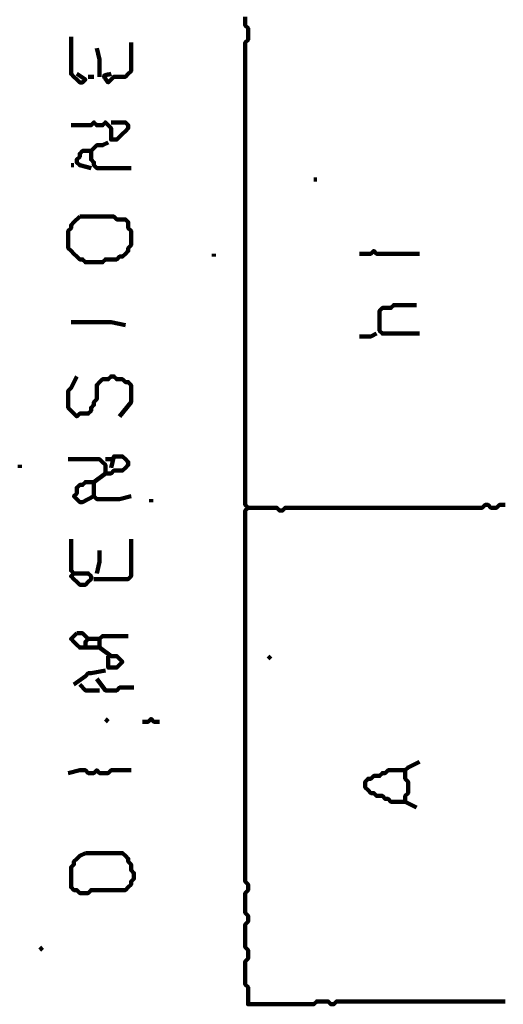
# Model space of a CAD drawing. Header units: metres. Extents: x 3221 to 4131, y 3282 to 4239.
# Tile 62 of 84: x 3329.21 to 3330.77, y 4223.91 to 4227.09. Entities that reach past the tile are written whole.
import ezdxf

# ---------------------------------------------------------------- set-up
doc = ezdxf.new("R2010")
doc.units = ezdxf.units.M
doc.layers.add('P', color=250, linetype='Continuous', lineweight=100)

msp = doc.modelspace()

# ---------------------------------------------------------------- linework, layer by layer
at = {"layer": 'P', "color": 0, "linetype": 'Continuous'}
for points in [[(3329.9385, 4227.0999), (3329.9385, 4227.0906), (3329.9385, 4227.0814), (3329.9385, 4227.0722), (3329.9477, 4227.063), (3329.9477, 4227.0537), (3329.9477, 4227.0445), (3329.9477, 4227.0353), (3329.9477, 4227.026), (3329.9385, 4227.0168), (3329.9385, 4227.0076), (3329.9385, 4226.9983), (3329.9385, 4226.9891), (3329.9385, 4226.9799), (3329.9385, 4226.9706), (3329.9385, 4226.9614), (3329.9385, 4226.9522), (3329.9385, 4226.943), (3329.9385, 4226.9337), (3329.9385, 4226.9245), (3329.9385, 4226.9153), (3329.9385, 4226.906), (3329.9385, 4226.8968), (3329.9385, 4226.8876), (3329.9385, 4226.8783), (3329.9385, 4226.8691), (3329.9385, 4226.8599), (3329.9385, 4226.8506), (3329.9385, 4226.8414), (3329.9385, 4226.8322), (3329.9385, 4226.823), (3329.9385, 4226.8137), (3329.9385, 4226.8045), (3329.9385, 4226.7953), (3329.9385, 4226.786), (3329.9385, 4226.7768), (3329.9385, 4226.7676), (3329.9385, 4226.7583), (3329.9385, 4226.7491), (3329.9385, 4226.7399), (3329.9385, 4226.7306), (3329.9385, 4226.7214), (3329.9385, 4226.7122), (3329.9385, 4226.703), (3329.9385, 4226.6937), (3329.9385, 4226.6845), (3329.9385, 4226.6753), (3329.9385, 4226.666), (3329.9385, 4226.6568), (3329.9385, 4226.6476), (3329.9385, 4226.6383), (3329.9385, 4226.6291), (3329.9385, 4226.6199), (3329.9385, 4226.6106), (3329.9385, 4226.6014), (3329.9385, 4226.5922), (3329.9385, 4226.583), (3329.9385, 4226.5737), (3329.9385, 4226.5645), (3329.9385, 4226.5553), (3329.9385, 4226.546), (3329.9385, 4226.5368), (3329.9385, 4226.5276), (3329.9385, 4226.5183), (3329.9385, 4226.5091), (3329.9385, 4226.4999), (3329.9385, 4226.4906), (3329.9385, 4226.4814), (3329.9385, 4226.4722), (3329.9385, 4226.463), (3329.9385, 4226.4537), (3329.9385, 4226.4445), (3329.9385, 4226.4353), (3329.9385, 4226.426), (3329.9385, 4226.4168), (3329.9385, 4226.4076), (3329.9385, 4226.3983), (3329.9385, 4226.3891), (3329.9385, 4226.3799), (3329.9385, 4226.3706), (3329.9385, 4226.3614), (3329.9385, 4226.3522), (3329.9385, 4226.343), (3329.9385, 4226.3337), (3329.9385, 4226.3245), (3329.9385, 4226.3153), (3329.9385, 4226.306), (3329.9385, 4226.2968), (3329.9385, 4226.2876), (3329.9385, 4226.2783), (3329.9385, 4226.2691), (3329.9385, 4226.2599), (3329.9385, 4226.2506), (3329.9385, 4226.2414), (3329.9385, 4226.2322), (3329.9385, 4226.223), (3329.9385, 4226.2137), (3329.9385, 4226.2045), (3329.9385, 4226.1953), (3329.9385, 4226.186), (3329.9385, 4226.1768), (3329.9385, 4226.1676), (3329.9385, 4226.1583), (3329.9385, 4226.1491), (3329.9385, 4226.1399), (3329.9385, 4226.1306), (3329.9385, 4226.1214), (3329.9385, 4226.1122), (3329.9385, 4226.103), (3329.9385, 4226.0937), (3329.9385, 4226.0845), (3329.9385, 4226.0753), (3329.9385, 4226.066), (3329.9385, 4226.0568), (3329.9385, 4226.0476), (3329.9385, 4226.0383), (3329.9385, 4226.0291), (3329.9385, 4226.0199), (3329.9385, 4226.0106), (3329.9385, 4226.0014), (3329.9385, 4225.9922), (3329.9385, 4225.983), (3329.9385, 4225.9737), (3329.9385, 4225.9645), (3329.9385, 4225.9553), (3329.9385, 4225.946), (3329.9385, 4225.9368), (3329.9385, 4225.9276), (3329.9385, 4225.9183), (3329.9385, 4225.9091), (3329.9385, 4225.8999), (3329.9385, 4225.8906), (3329.9385, 4225.8814), (3329.9385, 4225.8722), (3329.9385, 4225.863), (3329.9385, 4225.8537), (3329.9385, 4225.8445), (3329.9385, 4225.8353), (3329.9385, 4225.826), (3329.9385, 4225.8168), (3329.9385, 4225.8076), (3329.9385, 4225.7983), (3329.9385, 4225.7891), (3329.9385, 4225.7799), (3329.9385, 4225.7706), (3329.9385, 4225.7614), (3329.9385, 4225.7522), (3329.9385, 4225.743), (3329.9385, 4225.7337), (3329.9385, 4225.7245), (3329.9385, 4225.7153), (3329.9385, 4225.706), (3329.9385, 4225.6968), (3329.9385, 4225.6876), (3329.9385, 4225.6783), (3329.9385, 4225.6691), (3329.9385, 4225.6599), (3329.9385, 4225.6506), (3329.9385, 4225.6414), (3329.9385, 4225.6322), (3329.9385, 4225.623), (3329.9385, 4225.6137), (3329.9385, 4225.6045), (3329.9385, 4225.5953), (3329.9385, 4225.586), (3329.9385, 4225.5768), (3329.9385, 4225.5676), (3329.9385, 4225.5583), (3329.9385, 4225.5491), (3329.9385, 4225.5399), (3329.9385, 4225.5306), (3329.9385, 4225.5214), (3329.9477, 4225.5122), (3329.9385, 4225.503), (3329.9385, 4225.4937), (3329.9385, 4225.4845), (3329.9385, 4225.4753), (3329.9385, 4225.466), (3329.9385, 4225.4568), (3329.9385, 4225.4476), (3329.9385, 4225.4383), (3329.9385, 4225.4291), (3329.9385, 4225.4199), (3329.9385, 4225.4106), (3329.9385, 4225.4014), (3329.9385, 4225.3922), (3329.9385, 4225.383), (3329.9385, 4225.3737), (3329.9385, 4225.3645), (3329.9385, 4225.3553), (3329.9385, 4225.346), (3329.9385, 4225.3368), (3329.9385, 4225.3276), (3329.9385, 4225.3183), (3329.9385, 4225.3091), (3329.9385, 4225.2999), (3329.9385, 4225.2906), (3329.9385, 4225.2814), (3329.9385, 4225.2722), (3329.9385, 4225.263), (3329.9385, 4225.2537), (3329.9385, 4225.2445), (3329.9385, 4225.2353), (3329.9385, 4225.226), (3329.9385, 4225.2168), (3329.9385, 4225.2076), (3329.9385, 4225.1983), (3329.9385, 4225.1891), (3329.9385, 4225.1799), (3329.9385, 4225.1706), (3329.9385, 4225.1614), (3329.9385, 4225.1522), (3329.9385, 4225.143), (3329.9385, 4225.1337), (3329.9385, 4225.1245), (3329.9385, 4225.1153), (3329.9385, 4225.106), (3329.9385, 4225.0968), (3329.9385, 4225.0876), (3329.9385, 4225.0783), (3329.9385, 4225.0691), (3329.9385, 4225.0599), (3329.9385, 4225.0506), (3329.9385, 4225.0414), (3329.9385, 4225.0322), (3329.9385, 4225.023), (3329.9385, 4225.0137), (3329.9385, 4225.0045), (3329.9385, 4224.9953), (3329.9385, 4224.986), (3329.9385, 4224.9768), (3329.9385, 4224.9676), (3329.9385, 4224.9583), (3329.9385, 4224.9491), (3329.9385, 4224.9399), (3329.9385, 4224.9306), (3329.9385, 4224.9214), (3329.9385, 4224.9122), (3329.9385, 4224.903), (3329.9385, 4224.8937), (3329.9385, 4224.8845), (3329.9385, 4224.8753), (3329.9385, 4224.866), (3329.9385, 4224.8568), (3329.9385, 4224.8476), (3329.9385, 4224.8383), (3329.9385, 4224.8291), (3329.9385, 4224.8199), (3329.9385, 4224.8106), (3329.9385, 4224.8014), (3329.9385, 4224.7922), (3329.9385, 4224.783), (3329.9385, 4224.7737), (3329.9385, 4224.7645), (3329.9385, 4224.7553), (3329.9385, 4224.746), (3329.9385, 4224.7368), (3329.9385, 4224.7276), (3329.9385, 4224.7183), (3329.9385, 4224.7091), (3329.9385, 4224.6999), (3329.9385, 4224.6906), (3329.9385, 4224.6814), (3329.9385, 4224.6722), (3329.9385, 4224.663), (3329.9385, 4224.6537), (3329.9385, 4224.6445), (3329.9385, 4224.6353), (3329.9385, 4224.626), (3329.9385, 4224.6168), (3329.9385, 4224.6076), (3329.9385, 4224.5983), (3329.9385, 4224.5891), (3329.9385, 4224.5799), (3329.9385, 4224.5706), (3329.9385, 4224.5614), (3329.9385, 4224.5522), (3329.9385, 4224.543), (3329.9385, 4224.5337), (3329.9385, 4224.5245), (3329.9385, 4224.5153), (3329.9385, 4224.506), (3329.9385, 4224.4968), (3329.9385, 4224.4876), (3329.9385, 4224.4783), (3329.9385, 4224.4691), (3329.9385, 4224.4599), (3329.9385, 4224.4506), (3329.9385, 4224.4414), (3329.9385, 4224.4322), (3329.9385, 4224.423), (3329.9385, 4224.4137), (3329.9385, 4224.4045), (3329.9385, 4224.3953), (3329.9385, 4224.386), (3329.9385, 4224.3768), (3329.9385, 4224.3676), (3329.9385, 4224.3583), (3329.9385, 4224.3491), (3329.9385, 4224.3399), (3329.9385, 4224.3306), (3329.9385, 4224.3214), (3329.9385, 4224.3122), (3329.9385, 4224.303), (3329.9477, 4224.2937), (3329.9477, 4224.2845), (3329.9477, 4224.2753), (3329.9385, 4224.266), (3329.9385, 4224.2568), (3329.9385, 4224.2476), (3329.9385, 4224.2383), (3329.9385, 4224.2291), (3329.9385, 4224.2199), (3329.9385, 4224.2106), (3329.9385, 4224.2014), (3329.9477, 4224.1922), (3329.9477, 4224.183), (3329.9477, 4224.1737), (3329.9385, 4224.1645), (3329.9385, 4224.1553), (3329.9385, 4224.146), (3329.9385, 4224.1368), (3329.9385, 4224.1276), (3329.9385, 4224.1183), (3329.9385, 4224.1091), (3329.9385, 4224.0999), (3329.9385, 4224.0906), (3329.9477, 4224.0814), (3329.9477, 4224.0722), (3329.9477, 4224.063), (3329.9477, 4224.0537), (3329.9385, 4224.0445), (3329.9385, 4224.0353), (3329.9385, 4224.026), (3329.9385, 4224.0168), (3329.9385, 4224.0076), (3329.9385, 4223.9983), (3329.9385, 4223.9891), (3329.9385, 4223.9799), (3329.9385, 4223.9706), (3329.9477, 4223.9614), (3329.9477, 4223.9522), (3329.9477, 4223.943), (3329.9477, 4223.9337), (3329.9477, 4223.9245), (3329.9477, 4223.9153), (3329.9477, 4223.906), (3329.9569, 4223.906), (3329.9661, 4223.906), (3329.9754, 4223.906), (3329.9846, 4223.906), (3329.9938, 4223.906), (3330.0031, 4223.906), (3330.0123, 4223.906), (3330.0215, 4223.906), (3330.0308, 4223.906), (3330.04, 4223.906), (3330.0492, 4223.906), (3330.0585, 4223.906), (3330.0677, 4223.906), (3330.0769, 4223.906), (3330.0861, 4223.906), (3330.0954, 4223.906), (3330.1046, 4223.906), (3330.1138, 4223.906), (3330.1231, 4223.906), (3330.1323, 4223.906), (3330.1415, 4223.906), (3330.1508, 4223.906), (3330.16, 4223.906), (3330.1692, 4223.9153), (3330.1785, 4223.9153), (3330.1877, 4223.9153), (3330.1969, 4223.9153), (3330.2061, 4223.9153), (3330.2154, 4223.906), (3330.2246, 4223.906), (3330.2338, 4223.9153), (3330.2431, 4223.9153), (3330.2523, 4223.9153), (3330.2615, 4223.9153), (3330.2708, 4223.9153), (3330.28, 4223.9153), (3330.2892, 4223.9153), (3330.2985, 4223.9153), (3330.3077, 4223.9153), (3330.3169, 4223.9153), (3330.3261, 4223.9153), (3330.3354, 4223.9153), (3330.3446, 4223.9153), (3330.3538, 4223.9153), (3330.3631, 4223.9153), (3330.3723, 4223.9153), (3330.3815, 4223.9153), (3330.3908, 4223.9153), (3330.4, 4223.9153), (3330.4092, 4223.9153), (3330.4185, 4223.9153), (3330.4277, 4223.9153), (3330.4369, 4223.9153), (3330.4461, 4223.9153), (3330.4554, 4223.9153), (3330.4646, 4223.9153), (3330.4738, 4223.9153), (3330.4831, 4223.9153), (3330.4923, 4223.9153), (3330.5015, 4223.9153), (3330.5108, 4223.9153), (3330.52, 4223.9153), (3330.5292, 4223.9153), (3330.5385, 4223.9153), (3330.5477, 4223.9153), (3330.5569, 4223.9153), (3330.5661, 4223.9153), (3330.5754, 4223.9153), (3330.5846, 4223.9153), (3330.5938, 4223.9153), (3330.6031, 4223.9153), (3330.6123, 4223.9153), (3330.6215, 4223.9153), (3330.6308, 4223.9153), (3330.64, 4223.9153), (3330.6492, 4223.9153), (3330.6585, 4223.9153), (3330.6677, 4223.9153), (3330.6769, 4223.9153), (3330.6861, 4223.9153), (3330.6954, 4223.9153), (3330.7046, 4223.9153), (3330.7138, 4223.9153), (3330.7231, 4223.9153), (3330.7323, 4223.9153), (3330.7415, 4223.9153), (3330.7508, 4223.9153), (3330.76, 4223.9153), (3330.7692, 4223.9153), (3330.7785, 4223.9153)], [(3329.3754, 4227.0353), (3329.3754, 4226.9983), (3329.3754, 4226.9891), (3329.3754, 4226.9799), (3329.3754, 4226.9706), (3329.3754, 4226.9614), (3329.3754, 4226.9522), (3329.3754, 4226.943), (3329.3754, 4226.9337), (3329.3754, 4226.9245), (3329.3754, 4226.9153), (3329.3846, 4226.906), (3329.3938, 4226.8968), (3329.4031, 4226.8876), (3329.4123, 4226.8876), (3329.4215, 4226.8968), (3329.3938, 4226.9153)], [(3329.5692, 4227.0168), (3329.5692, 4226.9799), (3329.5692, 4226.9706), (3329.5692, 4226.9614), (3329.5692, 4226.9522), (3329.5692, 4226.943), (3329.5692, 4226.9337), (3329.5692, 4226.9245), (3329.56, 4226.9153), (3329.5508, 4226.906), (3329.5415, 4226.906), (3329.5323, 4226.906), (3329.5231, 4226.906), (3329.5138, 4226.906), (3329.5046, 4226.8968), (3329.4954, 4226.8876), (3329.4923, 4226.8922), (3329.4892, 4226.8953), (3329.4877, 4226.8983), (3329.4846, 4226.9014), (3329.4831, 4226.9045), (3329.4815, 4226.9076), (3329.4831, 4226.9106), (3329.4877, 4226.9122), (3329.4908, 4226.9122), (3329.4938, 4226.9137), (3329.4985, 4226.9137), (3329.5046, 4226.9153)], [(3329.4585, 4226.9983), (3329.4677, 4226.9614), (3329.4677, 4226.9522), (3329.4677, 4226.943), (3329.4677, 4226.906)], [(3329.4308, 4226.906), (3329.4492, 4226.906)], [(3329.3754, 4226.7491), (3329.4123, 4226.7491), (3329.4215, 4226.7491), (3329.4308, 4226.7491), (3329.44, 4226.7491), (3329.4492, 4226.7583), (3329.4585, 4226.7491), (3329.4677, 4226.7491), (3329.4769, 4226.7491), (3329.4861, 4226.7583), (3329.4954, 4226.7491), (3329.5046, 4226.7399), (3329.5046, 4226.7306), (3329.5046, 4226.7214), (3329.5046, 4226.7122), (3329.5046, 4226.703), (3329.5138, 4226.703), (3329.5231, 4226.703), (3329.5323, 4226.7122), (3329.5415, 4226.7214), (3329.5508, 4226.7306), (3329.56, 4226.7399), (3329.56, 4226.7491), (3329.5508, 4226.7583), (3329.5046, 4226.7583)], [(3329.5692, 4226.6106), (3329.5323, 4226.6106), (3329.5231, 4226.6106), (3329.5138, 4226.6106), (3329.5046, 4226.6106), (3329.4954, 4226.6106), (3329.4861, 4226.6106), (3329.4769, 4226.6106), (3329.4677, 4226.6106), (3329.4585, 4226.6106), (3329.4492, 4226.6199), (3329.4492, 4226.6291), (3329.44, 4226.6383), (3329.44, 4226.6476), (3329.44, 4226.6568), (3329.44, 4226.666), (3329.4492, 4226.6753), (3329.4585, 4226.6845), (3329.4677, 4226.6845), (3329.4769, 4226.6845), (3329.4954, 4226.6937)], [(3329.44, 4226.6106), (3329.4031, 4226.6199), (3329.3938, 4226.6291), (3329.3938, 4226.6383), (3329.4031, 4226.6476), (3329.4031, 4226.6568), (3329.4123, 4226.666), (3329.4215, 4226.666), (3329.44, 4226.666)], [(3329.3754, 4226.6199), (3329.3846, 4226.6199)], [(3330.16, 4226.5737), (3330.1692, 4226.5737)], [(3329.4031, 4226.4537), (3329.4123, 4226.4537), (3329.4215, 4226.4537), (3329.4308, 4226.4537), (3329.44, 4226.4537), (3329.4492, 4226.4537), (3329.4585, 4226.4537), (3329.4677, 4226.4537), (3329.4769, 4226.4537), (3329.4861, 4226.4537), (3329.4954, 4226.4537), (3329.5046, 4226.4537), (3329.5138, 4226.4537), (3329.5231, 4226.4445), (3329.5323, 4226.4445), (3329.5415, 4226.4445), (3329.5508, 4226.4445), (3329.56, 4226.4353), (3329.56, 4226.426), (3329.56, 4226.4168), (3329.5692, 4226.4076), (3329.5692, 4226.3983), (3329.5692, 4226.3891), (3329.5692, 4226.3799), (3329.5692, 4226.3706), (3329.5692, 4226.3614), (3329.56, 4226.3522), (3329.56, 4226.343), (3329.5508, 4226.3337), (3329.5415, 4226.3245), (3329.5323, 4226.3245), (3329.5231, 4226.3153), (3329.5138, 4226.3153), (3329.5046, 4226.3153), (3329.4954, 4226.3153), (3329.4861, 4226.3153), (3329.4769, 4226.306), (3329.4677, 4226.306), (3329.4585, 4226.306), (3329.4492, 4226.306), (3329.44, 4226.306), (3329.4308, 4226.306), (3329.4215, 4226.306), (3329.4123, 4226.3153), (3329.4031, 4226.3153), (3329.3938, 4226.3245), (3329.3846, 4226.3337), (3329.3754, 4226.343), (3329.3661, 4226.3522), (3329.3661, 4226.3614), (3329.3661, 4226.3706), (3329.3661, 4226.3799), (3329.3661, 4226.3891), (3329.3661, 4226.3983), (3329.3661, 4226.4076), (3329.3754, 4226.4168), (3329.3754, 4226.426), (3329.3846, 4226.4353), (3329.4031, 4226.4537)], [(3330.3077, 4226.3337), (3330.3446, 4226.3337), (3330.3538, 4226.343), (3330.3631, 4226.3337), (3330.3723, 4226.3337), (3330.3815, 4226.3337), (3330.3908, 4226.3337), (3330.4, 4226.3337), (3330.4092, 4226.3337), (3330.4185, 4226.3337), (3330.4277, 4226.3337), (3330.4369, 4226.3337), (3330.4461, 4226.3337), (3330.4554, 4226.3337), (3330.4646, 4226.3337), (3330.4738, 4226.3337), (3330.5015, 4226.3337)], [(3329.8369, 4226.3337), (3329.8369, 4226.3245)], [(3330.5015, 4226.0753), (3330.4646, 4226.0753), (3330.4554, 4226.0753), (3330.4461, 4226.0753), (3330.4369, 4226.0753), (3330.4277, 4226.0753), (3330.4185, 4226.0753), (3330.4092, 4226.0753), (3330.4, 4226.0753), (3330.3908, 4226.0753), (3330.3815, 4226.0753), (3330.3723, 4226.0845), (3330.3723, 4226.0937), (3330.3723, 4226.103), (3330.3723, 4226.1122), (3330.3723, 4226.1214), (3330.3723, 4226.1306), (3330.3723, 4226.1399), (3330.3723, 4226.1491), (3330.3815, 4226.1583), (3330.3908, 4226.1583), (3330.4, 4226.1583), (3330.4092, 4226.1583), (3330.4185, 4226.1676), (3330.4277, 4226.1676), (3330.4369, 4226.1676), (3330.4461, 4226.1676), (3330.4554, 4226.1676), (3330.4923, 4226.1676)], [(3329.3754, 4226.1122), (3329.4123, 4226.1122), (3329.4215, 4226.1122), (3329.4308, 4226.1122), (3329.44, 4226.1122), (3329.4492, 4226.1122), (3329.4585, 4226.1122), (3329.4677, 4226.1122), (3329.4769, 4226.1122), (3329.4861, 4226.1122), (3329.4954, 4226.1122), (3329.5046, 4226.1122), (3329.5508, 4226.103)], [(3330.3077, 4226.066), (3330.3261, 4226.066), (3330.3354, 4226.066), (3330.3446, 4226.066), (3330.3631, 4226.0753)], [(3329.3938, 4225.9368), (3329.3754, 4225.8999), (3329.3661, 4225.8906), (3329.3661, 4225.8814), (3329.3661, 4225.8722), (3329.3661, 4225.863), (3329.3661, 4225.8537), (3329.3661, 4225.8445), (3329.3661, 4225.8353), (3329.3754, 4225.826), (3329.3846, 4225.8168), (3329.3938, 4225.8076), (3329.4031, 4225.8168), (3329.4123, 4225.8168), (3329.4215, 4225.8168), (3329.4308, 4225.8168), (3329.44, 4225.826), (3329.44, 4225.8353), (3329.4492, 4225.8445), (3329.4492, 4225.8537), (3329.4585, 4225.863), (3329.4585, 4225.8722), (3329.4585, 4225.8814), (3329.4585, 4225.8906), (3329.4585, 4225.8999), (3329.4585, 4225.9091), (3329.4677, 4225.9183), (3329.4769, 4225.9276), (3329.4861, 4225.9276), (3329.4954, 4225.9276), (3329.5046, 4225.9368), (3329.5138, 4225.9368), (3329.5231, 4225.9276), (3329.5323, 4225.9276), (3329.5415, 4225.9276), (3329.5508, 4225.9183), (3329.56, 4225.9183), (3329.5692, 4225.9091), (3329.5692, 4225.8999), (3329.5692, 4225.8906), (3329.5692, 4225.8814), (3329.5692, 4225.8722), (3329.5692, 4225.863), (3329.5692, 4225.8537), (3329.5323, 4225.8076)], [(3329.5046, 4225.6414), (3329.5138, 4225.6783), (3329.5231, 4225.6783), (3329.5323, 4225.6783), (3329.5415, 4225.6783), (3329.5508, 4225.6691), (3329.56, 4225.6599), (3329.56, 4225.6506), (3329.5508, 4225.6414), (3329.5415, 4225.6322), (3329.5323, 4225.6322), (3329.5231, 4225.6322), (3329.5138, 4225.6322), (3329.5046, 4225.623), (3329.4954, 4225.623), (3329.4861, 4225.623), (3329.4861, 4225.6322), (3329.4861, 4225.6414), (3329.4861, 4225.6506), (3329.4769, 4225.6599), (3329.4677, 4225.6691), (3329.4585, 4225.6691), (3329.4492, 4225.6691), (3329.44, 4225.6691), (3329.4308, 4225.6691), (3329.4215, 4225.6691), (3329.4123, 4225.6691), (3329.4031, 4225.6691), (3329.3661, 4225.6691)], [(3329.4861, 4225.6691), (3329.5046, 4225.6691)], [(3329.2092, 4225.6506), (3329.2092, 4225.6414)], [(3329.4861, 4225.623), (3329.4492, 4225.5953), (3329.4492, 4225.586), (3329.4492, 4225.5768), (3329.4492, 4225.5676), (3329.4492, 4225.5583), (3329.4492, 4225.5491), (3329.4585, 4225.5399), (3329.4677, 4225.5399), (3329.4769, 4225.5399), (3329.4861, 4225.5399), (3329.4954, 4225.5399), (3329.5046, 4225.5399), (3329.5138, 4225.5399), (3329.5231, 4225.5399), (3329.5323, 4225.5399), (3329.5692, 4225.5491)], [(3329.4492, 4225.5491), (3329.4123, 4225.5306), (3329.4031, 4225.5306), (3329.3938, 4225.5399), (3329.3846, 4225.5491), (3329.3938, 4225.5583), (3329.3938, 4225.5676), (3329.3938, 4225.5768), (3329.4031, 4225.586), (3329.4123, 4225.586), (3329.4215, 4225.5953), (3329.4308, 4225.5953), (3329.4492, 4225.5953)], [(3329.6338, 4225.5399), (3329.6338, 4225.5306)], [(3330.7785, 4225.5214), (3330.7692, 4225.5214), (3330.76, 4225.5214), (3330.7508, 4225.5122), (3330.7415, 4225.5122), (3330.7323, 4225.5122), (3330.7231, 4225.5214), (3330.7138, 4225.5214), (3330.7046, 4225.5122), (3330.6954, 4225.5122), (3330.6861, 4225.5122), (3330.6769, 4225.5122), (3330.6677, 4225.5122), (3330.6585, 4225.5122), (3330.6492, 4225.5122), (3330.64, 4225.5122), (3330.6308, 4225.5122), (3330.6215, 4225.5122), (3330.6123, 4225.5122), (3330.6031, 4225.5122), (3330.5938, 4225.5122), (3330.5846, 4225.5122), (3330.5754, 4225.5122), (3330.5661, 4225.5122), (3330.5569, 4225.5122), (3330.5477, 4225.5122), (3330.5385, 4225.5122), (3330.5292, 4225.5122), (3330.52, 4225.5122), (3330.5108, 4225.5122), (3330.5015, 4225.5122), (3330.4923, 4225.5122), (3330.4831, 4225.5122), (3330.4738, 4225.5122), (3330.4646, 4225.5122), (3330.4554, 4225.5122), (3330.4461, 4225.5122), (3330.4369, 4225.5122), (3330.4277, 4225.5122), (3330.4185, 4225.5122), (3330.4092, 4225.5122), (3330.4, 4225.5122), (3330.3908, 4225.5122), (3330.3815, 4225.5122), (3330.3723, 4225.5122), (3330.3631, 4225.5122), (3330.3538, 4225.5122), (3330.3446, 4225.5122), (3330.3354, 4225.5122), (3330.3261, 4225.5122), (3330.3169, 4225.5122), (3330.3077, 4225.5122), (3330.2985, 4225.5122), (3330.2892, 4225.5122), (3330.28, 4225.5122), (3330.2708, 4225.5122), (3330.2615, 4225.5122), (3330.2523, 4225.5122), (3330.2431, 4225.5122), (3330.2338, 4225.5122), (3330.2246, 4225.5122), (3330.2154, 4225.5122), (3330.2061, 4225.5122), (3330.1969, 4225.5122), (3330.1877, 4225.5122), (3330.1785, 4225.5122), (3330.1692, 4225.5122), (3330.16, 4225.5122), (3330.1508, 4225.5122), (3330.1415, 4225.5122), (3330.1323, 4225.5122), (3330.1231, 4225.5122), (3330.1138, 4225.5122), (3330.1046, 4225.5122), (3330.0954, 4225.5122), (3330.0861, 4225.5122), (3330.0769, 4225.5122), (3330.0677, 4225.5122), (3330.0585, 4225.503), (3330.0492, 4225.503), (3330.04, 4225.5122), (3330.0308, 4225.5122), (3330.0215, 4225.5122), (3330.0123, 4225.5122), (3330.0031, 4225.5122), (3329.9938, 4225.5122), (3329.9846, 4225.5122), (3329.9754, 4225.5122), (3329.9477, 4225.5122)], [(3329.3754, 4225.4106), (3329.3754, 4225.3737), (3329.3754, 4225.3645), (3329.3754, 4225.3553), (3329.3754, 4225.346), (3329.3754, 4225.3368), (3329.3754, 4225.3276), (3329.3754, 4225.3183), (3329.3754, 4225.3091), (3329.3846, 4225.2999), (3329.3754, 4225.2906), (3329.3846, 4225.2814), (3329.3938, 4225.2722), (3329.4031, 4225.263), (3329.4123, 4225.263), (3329.4215, 4225.263), (3329.4308, 4225.2722), (3329.44, 4225.2814), (3329.44, 4225.2906), (3329.4308, 4225.2999), (3329.3846, 4225.2999)], [(3329.5692, 4225.4106), (3329.5692, 4225.3737), (3329.5692, 4225.3645), (3329.5692, 4225.3553), (3329.5692, 4225.346), (3329.5692, 4225.3368), (3329.5692, 4225.3276), (3329.5692, 4225.3183), (3329.5692, 4225.3091), (3329.5692, 4225.2999), (3329.5692, 4225.2906), (3329.56, 4225.2814), (3329.5508, 4225.2814), (3329.5415, 4225.2814), (3329.5323, 4225.2814), (3329.5231, 4225.2814), (3329.5138, 4225.2814), (3329.5046, 4225.2814), (3329.4954, 4225.2814), (3329.4861, 4225.2814), (3329.4492, 4225.2814)], [(3329.4677, 4225.3737), (3329.4677, 4225.346), (3329.4677, 4225.3368), (3329.4585, 4225.2999)], [(3329.3938, 4225.106), (3329.4031, 4225.106), (3329.4123, 4225.106), (3329.4215, 4225.0968), (3329.4308, 4225.0876), (3329.4215, 4225.0783), (3329.4215, 4225.0691), (3329.4215, 4225.0599), (3329.4123, 4225.0599), (3329.4031, 4225.0599), (3329.3938, 4225.0691), (3329.3846, 4225.0783), (3329.3754, 4225.0876), (3329.3938, 4225.106)], [(3329.4215, 4225.0599), (3329.4585, 4225.0599), (3329.4677, 4225.0599), (3329.4677, 4225.0691), (3329.4677, 4225.0783), (3329.4677, 4225.0876), (3329.4769, 4225.0968), (3329.4861, 4225.0968), (3329.4954, 4225.0968), (3329.5046, 4225.0968), (3329.5138, 4225.0968), (3329.5231, 4225.0968), (3329.56, 4225.0968)], [(3329.4308, 4225.0876), (3329.4677, 4225.0876)], [(3329.4677, 4225.0599), (3329.5046, 4225.0322), (3329.5138, 4225.0322), (3329.5231, 4225.0322), (3329.5323, 4225.023), (3329.5415, 4225.0137), (3329.5323, 4225.0045), (3329.5231, 4224.9953), (3329.5138, 4224.9953), (3329.5046, 4224.9953), (3329.4954, 4224.9953), (3329.4954, 4225.0045), (3329.4954, 4225.0322)], [(3330.0215, 4225.0322), (3330.0123, 4225.023)], [(3329.3846, 4224.9399), (3329.4215, 4224.9676), (3329.4308, 4224.9768), (3329.44, 4224.9768), (3329.4861, 4224.986)], [(3329.4031, 4224.9399), (3329.4215, 4224.9214), (3329.4308, 4224.9214), (3329.44, 4224.9214), (3329.4677, 4224.9214)], [(3329.4585, 4224.9583), (3329.4861, 4224.9214), (3329.4954, 4224.9214), (3329.5046, 4224.9214), (3329.5138, 4224.9214), (3329.5231, 4224.9214), (3329.5323, 4224.9306), (3329.5415, 4224.9306), (3329.5785, 4224.9306)], [(3329.4954, 4224.8291), (3329.4861, 4224.8199)], [(3329.6061, 4224.8199), (3329.6246, 4224.8199), (3329.6338, 4224.8291), (3329.6431, 4224.8199), (3329.6615, 4224.8199)], [(3330.4554, 4224.663), (3330.4185, 4224.663), (3330.4092, 4224.663), (3330.4, 4224.663), (3330.3908, 4224.6537), (3330.3815, 4224.6537), (3330.3723, 4224.6445), (3330.3631, 4224.6445), (3330.3538, 4224.6445), (3330.3446, 4224.6353), (3330.3354, 4224.6353), (3330.3261, 4224.626), (3330.3261, 4224.6168), (3330.3261, 4224.6076), (3330.3354, 4224.5983), (3330.3446, 4224.5891), (3330.3538, 4224.5891), (3330.3631, 4224.5799), (3330.3723, 4224.5799), (3330.3815, 4224.5799), (3330.3908, 4224.5706), (3330.4, 4224.5706), (3330.4092, 4224.5614), (3330.4185, 4224.5614), (3330.4277, 4224.5614), (3330.4369, 4224.5614), (3330.4461, 4224.5614), (3330.4554, 4224.5614), (3330.4554, 4224.5706), (3330.4554, 4224.5799), (3330.4646, 4224.5891), (3330.4646, 4224.5983), (3330.4646, 4224.6076), (3330.4646, 4224.6168), (3330.4646, 4224.626), (3330.4554, 4224.6353), (3330.4554, 4224.6445), (3330.4554, 4224.6537), (3330.4554, 4224.663), (3330.4646, 4224.6722), (3330.5015, 4224.6906)], [(3329.3661, 4224.6537), (3329.4031, 4224.663), (3329.4123, 4224.663), (3329.4215, 4224.663), (3329.4308, 4224.6537), (3329.44, 4224.6537), (3329.4492, 4224.6537), (3329.4585, 4224.663), (3329.4677, 4224.6537), (3329.4769, 4224.6537), (3329.4861, 4224.6537), (3329.4954, 4224.6537), (3329.5046, 4224.663), (3329.5138, 4224.663), (3329.5231, 4224.663), (3329.5323, 4224.663), (3329.5692, 4224.663)], [(3330.4554, 4224.5614), (3330.4923, 4224.543)], [(3329.4215, 4224.3953), (3329.4308, 4224.3953), (3329.44, 4224.3953), (3329.4492, 4224.3953), (3329.4585, 4224.3953), (3329.4677, 4224.3953), (3329.4769, 4224.3953), (3329.4861, 4224.3953), (3329.4954, 4224.3953), (3329.5046, 4224.3953), (3329.5138, 4224.3953), (3329.5231, 4224.3953), (3329.5323, 4224.3953), (3329.5415, 4224.3953), (3329.5508, 4224.386), (3329.56, 4224.3768), (3329.56, 4224.3676), (3329.5692, 4224.3583), (3329.5692, 4224.3491), (3329.5692, 4224.3399), (3329.5785, 4224.3306), (3329.5785, 4224.3214), (3329.5785, 4224.3122), (3329.5692, 4224.303), (3329.5692, 4224.2937), (3329.56, 4224.2845), (3329.5508, 4224.2753), (3329.5415, 4224.2753), (3329.5323, 4224.2753), (3329.5231, 4224.2753), (3329.5138, 4224.2753), (3329.5046, 4224.2753), (3329.4954, 4224.2753), (3329.4861, 4224.2753), (3329.4769, 4224.2753), (3329.4677, 4224.2753), (3329.4585, 4224.2753), (3329.4492, 4224.2753), (3329.44, 4224.2753), (3329.4308, 4224.266), (3329.4215, 4224.266), (3329.4123, 4224.266), (3329.4031, 4224.266), (3329.3938, 4224.2753), (3329.3846, 4224.2753), (3329.3754, 4224.2845), (3329.3754, 4224.2937), (3329.3754, 4224.303), (3329.3754, 4224.3122), (3329.3754, 4224.3214), (3329.3754, 4224.3306), (3329.3754, 4224.3399), (3329.3754, 4224.3491), (3329.3846, 4224.3583), (3329.3846, 4224.3676), (3329.3938, 4224.3768), (3329.4031, 4224.386), (3329.4215, 4224.3953)], [(3329.2738, 4224.0906), (3329.2831, 4224.0814)]]:
    msp.add_lwpolyline(points, dxfattribs=at)

doc.saveas('drawing.dxf')
